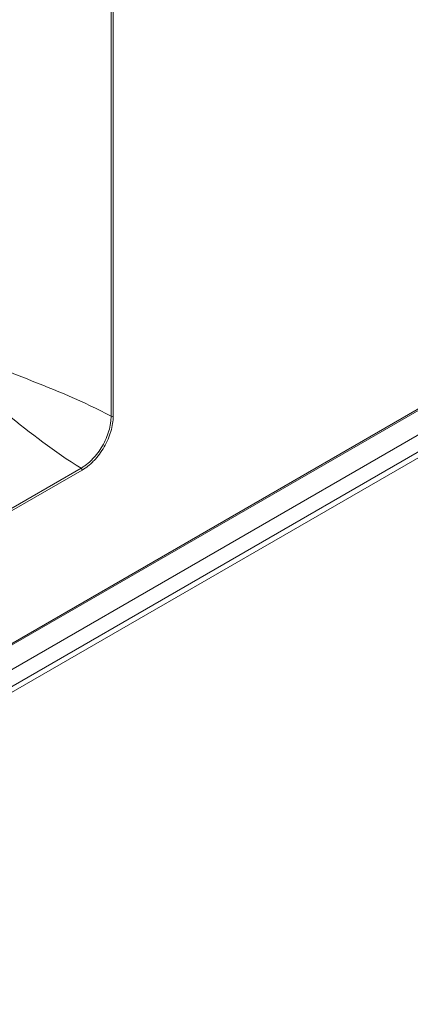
# Model space of a CAD drawing. Header units: millimetres. Extents: x 0 to 1118, y 0 to 864.
# Tile 33 of 248: x 327 to 339, y 127 to 155. Entities that reach past the tile are written whole.
import ezdxf

# ---------------------------------------------------------------- set-up
doc = ezdxf.new("R2010")
doc.units = ezdxf.units.MM

msp = doc.modelspace()

# ---------------------------------------------------------------- linework, layer by layer
at = {"color": 7, "linetype": 'Continuous', "lineweight": 15}
for p, q in [((268.767, 103.301), (414.237, 187.279)), ((268.793, 103.358), (414.263, 187.336)), ((269.43, 102.972), (413.803, 186.317)), ((269.43, 102.478), (413.803, 185.823)), ((269.326, 102.249), (413.7, 185.594)), ((269.003, 102.063), (413.376, 185.408)), ((330.065, 143.652), (330.065, 162.234)), ((330.129, 162.238), (330.129, 143.655)), ((277.15, 112.103), (329.197, 142.149)), ((329.227, 142.092), (277.179, 112.046))]:
    msp.add_line(p, q, dxfattribs=at)
for centre, start, end in [((330.094, 143.725), 248.6906, 297.0956), ((329.148, 142.088), 2.9019, 51.3109)]:
    msp.add_arc(centre, 0.0782, start, end, dxfattribs=at)
for points, knots in [([(325.204, 145.858), (325.254, 145.83), (325.304, 145.801), (325.403, 145.745), (325.552, 145.662), (325.902, 145.478), (326.609, 145.144), (328.039, 144.567), (329.268, 144.089), (330.065, 143.652)], [0, 0, 0, 0, 0.03125, 0.03125, 0.0625, 0.125, 0.25, 0.5, 1, 1, 1, 1]), ([(324.856, 145.255), (324.906, 145.226), (324.955, 145.198), (325.054, 145.14), (325.2, 145.052), (325.534, 144.841), (326.177, 144.396), (327.392, 143.446), (328.42, 142.621), (329.197, 142.149)], [0, 0, 0, 0, 0.03125, 0.03125, 0.0625, 0.125, 0.25, 0.5, 1, 1, 1, 1]), ([(329.197, 142.149), (329.212, 142.157), (329.226, 142.166), (329.255, 142.184), (329.269, 142.193), (329.311, 142.222), (329.34, 142.243), (329.395, 142.287), (329.423, 142.311), (329.478, 142.361), (329.505, 142.388), (329.584, 142.47), (329.635, 142.53), (329.729, 142.656), (329.774, 142.724), (329.854, 142.863), (329.89, 142.934), (329.953, 143.081), (329.98, 143.155), (330.023, 143.301), (330.039, 143.373), (330.055, 143.481), (330.059, 143.516), (330.063, 143.568), (330.064, 143.585), (330.065, 143.619), (330.065, 143.636), (330.065, 143.652)], [0, 0, 0, 0, 0.03125, 0.03125, 0.0625, 0.0625, 0.125, 0.125, 0.1875, 0.1875, 0.25, 0.25, 0.375, 0.375, 0.5, 0.5, 0.625, 0.625, 0.75, 0.75, 0.875, 0.875, 0.9375, 0.9375, 0.96875, 0.96875, 1, 1, 1, 1]), ([(330.129, 143.655), (330.129, 143.586), (330.123, 143.515), (330.1, 143.367), (330.083, 143.291), (330.05, 143.178), (330.037, 143.14), (330.009, 143.063), (329.994, 143.025), (329.945, 142.911), (329.907, 142.837), (329.824, 142.692), (329.777, 142.621), (329.679, 142.489), (329.627, 142.428), (329.545, 142.341), (329.517, 142.313), (329.46, 142.261), (329.431, 142.236), (329.345, 142.167), (329.286, 142.126), (329.227, 142.092)], [0, 0, 0, 0, 0.125, 0.125, 0.25, 0.25, 0.3125, 0.3125, 0.375, 0.375, 0.5, 0.5, 0.625, 0.625, 0.75, 0.75, 0.8125, 0.8125, 0.875, 0.875, 1, 1, 1, 1])]:
    msp.add_open_spline(points, degree=3, knots=knots, dxfattribs=at)

doc.saveas('drawing.dxf')
